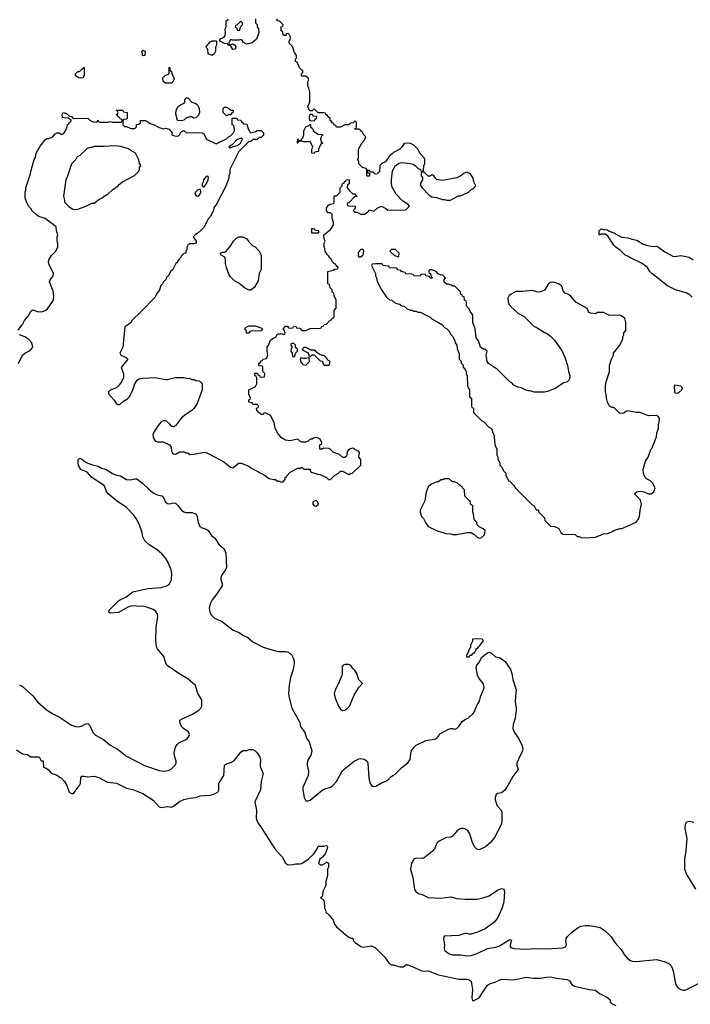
# Model space of a CAD drawing. Header units: inches. Extents: x 2528705 to 2676837, y 911742 to 1023252.
# Tile 98 of 143: x 2577441 to 2584022, y 1003205 to 1012860. Entities that reach past the tile are written whole.
import ezdxf

# ---------------------------------------------------------------- set-up
doc = ezdxf.new("R2010")
doc.units = ezdxf.units.IN
doc.header["$MEASUREMENT"] = 0
for name, color, linetype in [('C5070', 7, 'Continuous'), ('C5071', 7, 'Continuous'), ('C5080', 7, 'Continuous'), ('C5081', 7, 'Continuous')]:
    doc.layers.add(name, color=color, linetype=linetype)

msp = doc.modelspace()

# ---------------------------------------------------------------- linework, layer by layer
at = {"layer": 'C5070', "color": 5}
for points, elevation in [([(2577425.6, 1009814.4), (2577448, 1009850), (2577470, 1009872), (2577489, 1009910), (2577525.6, 1009954.4), (2577550.1, 1010000)], 80), ([(2577612.3, 1010000), (2577618, 1009998), (2577650, 1009995.5), (2577665.2, 1010000)], 80), ([(2578632, 1010000), (2578542, 1009910), (2578530, 1009888), (2578474, 1009850), (2578451.3, 1009650), (2578424.7, 1009590), (2578432, 1009570), (2578487.1, 1009547.1), (2578501, 1009530), (2578438, 1009450), (2578461, 1009390), (2578461, 1009350), (2578441, 1009310), (2578411.3, 1009270), (2578390, 1009249), (2578330, 1009228.7), (2578311.3, 1009210), (2578311, 1009190), (2578367.9, 1009127.9), (2578390, 1009092), (2578410, 1009082), (2578430, 1009092), (2578460.2, 1009119.8), (2578498.6, 1009141.4), (2578518.6, 1009161.4), (2578550, 1009232), (2578569.3, 1009290.7), (2578593.6, 1009326.4), (2578610, 1009338), (2578650, 1009346), (2578770, 1009351), (2578870, 1009331), (2578888.9, 1009331.1), (2578969.1, 1009350.9), (2579050, 1009351.3), (2579076.4, 1009343.6), (2579110, 1009342), (2579130, 1009332), (2579151.6, 1009331.6), (2579170, 1009322), (2579199.6, 1009319.6), (2579212.7, 1009312.7), (2579231.6, 1009291.6), (2579231.3, 1009230), (2579182, 1009098), (2579150, 1009048), (2579132, 1009030), (2579070, 1008988.7), (2579030, 1008955.3), (2578970, 1008878), (2578950, 1008868), (2578930, 1008875.3), (2578915.6, 1008895.6), (2578882, 1008922), (2578870, 1008926.3), (2578850, 1008925.4), (2578826.5, 1008913.5), (2578798.1, 1008881.9), (2578753.2, 1008810), (2578748.6, 1008790), (2578750.2, 1008770.2), (2578755.6, 1008750), (2578768.9, 1008730), (2578790, 1008720.3), (2578850, 1008720.5), (2578910.4, 1008690.4), (2578926.8, 1008670), (2578931, 1008630), (2578941, 1008610), (2578950, 1008602.8), (2578970, 1008601), (2579010, 1008622), (2579050, 1008622), (2579070, 1008612), (2579090, 1008612), (2579110, 1008598), (2579150, 1008600.7), (2579250, 1008620.5), (2579270, 1008615.5), (2579310, 1008598), (2579443.4, 1008523.4), (2579510, 1008471), (2579530, 1008466.8), (2579545.6, 1008474.4), (2579589.3, 1008510.7), (2579614, 1008510), (2579690, 1008482), (2579710, 1008464.7), (2579850, 1008391.3), (2579871.1, 1008371.1), (2579890, 1008362), (2579930, 1008352), (2579951.6, 1008351.6), (2579970, 1008334), (2579990, 1008334), (2580000, 1008329.3)], 80), ([(2577429.3, 1009490), (2577470, 1009571.3), (2577490, 1009591), (2577530, 1009610.8), (2577554, 1009630), (2577569, 1009650), (2577559.3, 1009690), (2577530, 1009725.2), (2577490, 1009749.3), (2577438, 1009770)], 80), ([(2580000, 1008772.7), (2579978, 1008798), (2579949, 1008850), (2579938, 1008910), (2579900.4, 1008980.4), (2579850, 1009006), (2579838, 1009002), (2579831.6, 1008988.4), (2579806, 1008990), (2579802, 1009002), (2579790, 1009006), (2579768, 1009030), (2579766, 1009050), (2579782, 1009058), (2579786, 1009070), (2579770, 1009086), (2579730, 1009086), (2579722, 1009102), (2579688.7, 1009110), (2579690, 1009134), (2579702, 1009138), (2579706, 1009150), (2579689.1, 1009189.1), (2579688, 1009230), (2579755.3, 1009264.7), (2579768.7, 1009290), (2579767.3, 1009347.3), (2579762, 1009362), (2579748, 1009370), (2579747.3, 1009392.7), (2579772.7, 1009392.7), (2579778, 1009378), (2579792.7, 1009372.7), (2579798, 1009358), (2579810, 1009354), (2579842, 1009358), (2579846, 1009390), (2579826, 1009410), (2579826, 1009450), (2579822, 1009462), (2579790, 1009466), (2579786, 1009470), (2579786, 1009490), (2579802, 1009498), (2579810, 1009514), (2579822, 1009518), (2579827.3, 1009532.7), (2579862, 1009538), (2579875.3, 1009570), (2579868.9, 1009611.1), (2579868.7, 1009650), (2579882, 1009670), (2579901.2, 1009718.8), (2579924.7, 1009735.3), (2579953.6, 1009746.4), (2579967.3, 1009772.7), (2579980.4, 1009779.6), (2580000, 1009781.2)], 80), ([(2577438, 1006338), (2577470, 1006322.4), (2577568.8, 1006228.8), (2577615.2, 1006170), (2577698, 1006098), (2577758.5, 1006058.5), (2577830, 1006020.2), (2577950, 1005942.2), (2577987.9, 1005927.9), (2578013.7, 1005926.3), (2578046.9, 1005933.1), (2578090, 1005956.9), (2578110, 1005959.5), (2578130, 1005938), (2578159.3, 1005870), (2578184, 1005844), (2578262.6, 1005802.6), (2578326.5, 1005750), (2578410, 1005699.7), (2578490, 1005639.8), (2578667.1, 1005547.1), (2578810, 1005496.6), (2578850, 1005490.2), (2578902, 1005498), (2578930, 1005512.9), (2578968, 1005550), (2578976.9, 1005570), (2578976.9, 1005590), (2578962.7, 1005630), (2578956, 1005670), (2578970, 1005727.7), (2578986.6, 1005753.4), (2579003.6, 1005770), (2579085.1, 1005810), (2579100.5, 1005830), (2579107.3, 1005850), (2579096.9, 1005876.9), (2579049.3, 1005910), (2579029.5, 1005930), (2579012.7, 1005970), (2579013.2, 1005990), (2579033.8, 1006006.2), (2579137.2, 1006050), (2579198, 1006090), (2579217, 1006110), (2579226.6, 1006130), (2579226.6, 1006190), (2579190, 1006252.7), (2579167.1, 1006330), (2579090, 1006398.5), (2579002, 1006450), (2578886.7, 1006526.7), (2578874.3, 1006550), (2578855.8, 1006615.8), (2578791.5, 1006690), (2578784.2, 1006710), (2578775.4, 1006775.4), (2578778.9, 1006901.1), (2578795.5, 1007010), (2578792.3, 1007032.3), (2578776.6, 1007056.6), (2578750, 1007076.8), (2578690, 1007099.3), (2578650, 1007108.4), (2578610, 1007106.6), (2578570, 1007114), (2578530, 1007108.3), (2578502, 1007098), (2578410, 1007047.8), (2578330, 1007041.2), (2578315.3, 1007050), (2578319, 1007070), (2578410, 1007160.4), (2578430, 1007175.8), (2578480.8, 1007199.2), (2578550, 1007250.6), (2578697.4, 1007282.6), (2578830, 1007292.2), (2578890, 1007311.4), (2578912.1, 1007330), (2578929.8, 1007370), (2578934, 1007430), (2578927.2, 1007467.2), (2578898.6, 1007538.6), (2578875.2, 1007575.2), (2578838.1, 1007618.1), (2578790, 1007660.3), (2578709.8, 1007709.7), (2578667.3, 1007750), (2578649.5, 1007790), (2578641.6, 1007830), (2578618.4, 1007898.4), (2578590, 1007958), (2578562, 1008002), (2578490, 1008078.4), (2578385.9, 1008145.9), (2578309.3, 1008210), (2578293.4, 1008233.4), (2578270, 1008292), (2578147.3, 1008370), (2578102.9, 1008422.9), (2578041.2, 1008450), (2578019, 1008490), (2578014, 1008510), (2578015.3, 1008544.7), (2578030, 1008562), (2578050, 1008552), (2578084, 1008524), (2578110.9, 1008510.9), (2578154.4, 1008494.4), (2578210, 1008481), (2578244, 1008464), (2578290.5, 1008450.5), (2578350, 1008410.8), (2578390, 1008394.8), (2578430, 1008386.8), (2578490, 1008351.3), (2578527.1, 1008347.1), (2578570, 1008358.8), (2578590, 1008357.3), (2578650, 1008312.7), (2578701.6, 1008261.6), (2578750, 1008221.6), (2578790, 1008200.5), (2578836, 1008190), (2578854, 1008170), (2578870.5, 1008130.5), (2578890, 1008117.3), (2578910, 1008114), (2578950, 1008124), (2578970, 1008118.8), (2578990, 1008101), (2579030, 1008051), (2579050, 1008034.8), (2579070, 1008027.3), (2579130, 1008027.3), (2579159.3, 1008019.3), (2579171, 1008010), (2579182.8, 1007990), (2579193.4, 1007930), (2579210, 1007891), (2579230, 1007877.3), (2579270, 1007864), (2579290.4, 1007850.4), (2579323.4, 1007803.4), (2579355.2, 1007775.2), (2579398.8, 1007710), (2579446.8, 1007670), (2579464, 1007630), (2579470.4, 1007490), (2579458, 1007462), (2579420.4, 1007410), (2579414, 1007390), (2579415.3, 1007370), (2579428.5, 1007330), (2579426.7, 1007310), (2579374.9, 1007230), (2579330, 1007171.3), (2579310, 1007131.8), (2579300.6, 1007090), (2579306.4, 1007050), (2579321.5, 1007021.5), (2579350, 1006995.3), (2579430, 1006955.6), (2579535.3, 1006875.3), (2579594.9, 1006850), (2579630, 1006823.6), (2579680.9, 1006800.9), (2579730, 1006759.6), (2579828.5, 1006708.5), (2579949.7, 1006670.3), (2579984, 1006664), (2580000, 1006664.4)], 60), ([(2577410, 1005702), (2577470, 1005662), (2577516, 1005656), (2577551.6, 1005631.6), (2577631, 1005631), (2577650, 1005594), (2577670, 1005594), (2577672, 1005590), (2577674, 1005530), (2577699.8, 1005519.8), (2577723.6, 1005503.6), (2577751.1, 1005471.1), (2577810, 1005451.3), (2577830, 1005432), (2577850, 1005422), (2577882, 1005390), (2577904.7, 1005350), (2577926.4, 1005286.4), (2577950, 1005271.3), (2577970, 1005272), (2578010, 1005331.3), (2578029.3, 1005350.7), (2578036, 1005370), (2578041.2, 1005430), (2578050, 1005441), (2578070, 1005442.8), (2578110, 1005436), (2578170, 1005444), (2578218, 1005430), (2578302.8, 1005382.8), (2578390, 1005373), (2578490, 1005323.8), (2578550.3, 1005310.3), (2578650, 1005273.4), (2578750, 1005208), (2578810, 1005142.8), (2578830, 1005136.3), (2578890, 1005144.9), (2578930, 1005139.1), (2578950, 1005147.3), (2579010, 1005192.7), (2579050, 1005212.4), (2579110, 1005228.4), (2579170, 1005234.4), (2579211.7, 1005248.3), (2579310, 1005255.5), (2579351.7, 1005268.3), (2579378, 1005282), (2579389.3, 1005290.7), (2579393.6, 1005306.4), (2579396, 1005370), (2579442.7, 1005450), (2579449.5, 1005550.5), (2579470, 1005562.8), (2579520.2, 1005579.8), (2579550, 1005601), (2579610, 1005678), (2579630, 1005694), (2579670, 1005694), (2579696.4, 1005703.6), (2579730, 1005704.7), (2579750, 1005692), (2579771.3, 1005670), (2579798, 1005630), (2579804.7, 1005610), (2579802, 1005542), (2579810, 1005514), (2579831, 1005470), (2579810.6, 1005390), (2579804.9, 1005310), (2579747.3, 1005190), (2579763.1, 1005110), (2579761.6, 1005030), (2579773.4, 1004990), (2579817.1, 1004930), (2579943, 1004730), (2580000, 1004667.1)], 40)]:
    msp.add_lwpolyline(points, dxfattribs=dict(at, elevation=elevation))
at = {"layer": 'C5070', "color": 5, "elevation": 80}
msp.add_lwpolyline([(2579690, 1009786), (2579667.3, 1009787.3), (2579666, 1009810), (2579646, 1009830), (2579666, 1009850), (2579696.9, 1009856.9), (2579750, 1009858), (2579816, 1009836), (2579822, 1009830), (2579811, 1009809), (2579710, 1009806), (2579698, 1009802)], close=True, dxfattribs=at)
at = {"layer": 'C5071', "color": 5, "elevation": 80}
for points in [[(2579754, 1012870), (2579754, 1012830), (2579771.6, 1012811.6), (2579772, 1012790), (2579784.7, 1012770), (2579786, 1012730), (2579764.7, 1012670), (2579718, 1012630), (2579670, 1012619), (2579636.4, 1012636.4), (2579622, 1012662), (2579610, 1012666), (2579590, 1012658), (2579530, 1012658), (2579510, 1012666), (2579494, 1012630), (2579498, 1012618), (2579510, 1012614), (2579530, 1012622), (2579539.6, 1012619.6), (2579554, 1012610), (2579562, 1012590), (2579554, 1012570), (2579531.1, 1012568.9), (2579510, 1012606), (2579490, 1012608), (2579482, 1012622), (2579450, 1012628), (2579406, 1012650), (2579406, 1012670), (2579446, 1012690), (2579456.4, 1012703.6), (2579462, 1012730), (2579458, 1012770), (2579466, 1012790), (2579466, 1012850), (2579482, 1012858), (2579486, 1012870)], [(2580000, 1012836), (2579990, 1012846), (2579968, 1012848), (2579966, 1012870)], [(2577665.2, 1010000), (2577690, 1010007.3), (2577715.3, 1010024.7), (2577771.5, 1010110), (2577775.1, 1010150), (2577770, 1010198), (2577733.2, 1010290), (2577739, 1010310), (2577769, 1010350), (2577772.7, 1010370), (2577726.3, 1010466.3), (2577724, 1010490), (2577730, 1010512), (2577753.6, 1010546.4), (2577793.6, 1010586.4), (2577814, 1010630), (2577814, 1010670), (2577809, 1010690), (2577809, 1010731), (2577814, 1010750), (2577802, 1010790), (2577797.2, 1010830), (2577690, 1010909.5), (2577629.5, 1010929.5), (2577605.6, 1010945.6), (2577564.5, 1010984.5), (2577550, 1011008.7), (2577529.1, 1011029.1), (2577510, 1011066), (2577495.3, 1011110), (2577495.3, 1011170), (2577502, 1011190), (2577502, 1011210), (2577547.3, 1011347.3), (2577548.7, 1011370), (2577584, 1011490), (2577595.3, 1011510), (2577604, 1011550), (2577640.2, 1011619.8), (2577690, 1011682), (2577710, 1011694), (2577730, 1011694), (2577766, 1011710), (2577790, 1011742), (2577810, 1011752), (2577830, 1011752), (2577850, 1011734), (2577874.6, 1011745.4), (2577896.4, 1011783.6), (2577907.3, 1011812.7), (2577908.4, 1011831.6), (2577922, 1011838), (2577930, 1011854), (2577942, 1011858), (2577946, 1011870), (2577942, 1011882), (2577930, 1011886), (2577918, 1011898), (2577890, 1011895.3), (2577862, 1011902), (2577858, 1011930), (2577868, 1011950), (2577899.8, 1011939.8), (2577930, 1011914), (2577950, 1011912), (2577958, 1011898), (2577972.7, 1011892.7), (2578110, 1011894), (2578134, 1011870), (2578170, 1011854), (2578202, 1011858), (2578210, 1011874), (2578218, 1011858), (2578230, 1011854), (2578310, 1011854), (2578330, 1011862), (2578350, 1011854), (2578430, 1011854), (2578442, 1011858), (2578446, 1011870), (2578442, 1011882), (2578427.3, 1011887.3), (2578422, 1011902), (2578407.3, 1011907.3), (2578402, 1011922), (2578386, 1011930), (2578402, 1011938), (2578406, 1011950), (2578402, 1011962), (2578386, 1011970), (2578390, 1011974), (2578448, 1011972), (2578454, 1011970), (2578458, 1011958), (2578494, 1011950), (2578494, 1011890), (2578490, 1011886), (2578458, 1011882), (2578454, 1011870), (2578454, 1011830), (2578470, 1011814), (2578490, 1011814), (2578530, 1011794), (2578570, 1011794), (2578586, 1011810), (2578587.3, 1011832.7), (2578610, 1011834), (2578626, 1011850), (2578626, 1011870), (2578674, 1011870), (2578690, 1011864.7), (2578721.4, 1011841.4), (2578762, 1011830), (2578810, 1011802.8), (2578850, 1011790.8), (2578870, 1011794.8), (2578906.4, 1011786.4), (2578938, 1011750), (2578934, 1011730), (2578959.6, 1011719.6), (2578990, 1011718), (2578998, 1011722), (2579008, 1011730), (2579023.1, 1011756.9), (2579050, 1011772), (2579072.7, 1011752.7), (2579231.6, 1011751.6), (2579243.6, 1011743.6), (2579274, 1011690), (2579370, 1011642), (2579470, 1011692), (2579490, 1011712), (2579510, 1011722), (2579538, 1011750), (2579548, 1011770), (2579547.3, 1011787.3), (2579542, 1011822), (2579526, 1011830), (2579526, 1011890), (2579530, 1011894), (2579570, 1011894), (2579578, 1011878), (2579610, 1011874), (2579618, 1011858), (2579634, 1011850), (2579638, 1011838), (2579670, 1011834), (2579682, 1011790), (2579699.6, 1011759.6), (2579710, 1011752), (2579756.4, 1011763.6), (2579772.7, 1011772.7), (2579810, 1011774), (2579834, 1011750), (2579832.7, 1011727.3), (2579810, 1011706), (2579790, 1011706), (2579770, 1011686), (2579730, 1011686), (2579710, 1011666), (2579690, 1011666), (2579590, 1011566), (2579502, 1011390), (2579502, 1011350), (2579492, 1011330), (2579492, 1011310), (2579465.4, 1011234.6), (2579372, 1011050), (2579346.4, 1011013.6), (2579342, 1010990), (2579310, 1010926), (2579290, 1010906), (2579250, 1010826), (2579203.6, 1010776.4), (2579166.4, 1010753.6), (2579142, 1010730), (2579171.3, 1010690), (2579174, 1010670), (2579150, 1010662), (2579110, 1010662), (2579092, 1010650), (2579082, 1010630), (2579082, 1010610), (2579072.7, 1010587.3), (2579072, 1010570), (2579050, 1010566), (2579030, 1010546), (2579016.9, 1010523.1), (2579002, 1010510), (2578983.6, 1010476.4), (2578971.6, 1010468.4), (2578942, 1010410), (2578922, 1010390), (2578902, 1010350), (2578885.4, 1010334.6), (2578872, 1010310), (2578852, 1010290), (2578842, 1010270), (2578826.4, 1010253.6), (2578811.3, 1010210), (2578786.4, 1010173.6), (2578770, 1010138), (2578632, 1010000)], [(2577550.1, 1010000), (2577553.6, 1010006.4), (2577570, 1010014.8), (2577612.3, 1010000)]]:
    msp.add_lwpolyline(points, dxfattribs=at)
for points in [[(2579610, 1012846), (2579572.7, 1012807.3), (2579558, 1012802), (2579554, 1012790), (2579572.7, 1012772.7), (2579578, 1012758), (2579590, 1012754), (2579602, 1012758), (2579606, 1012790), (2579626, 1012810), (2579626, 1012830)], [(2579330, 1012508.7), (2579290, 1012526), (2579288, 1012570), (2579268.7, 1012590), (2579310, 1012642), (2579330, 1012651.3), (2579372, 1012652), (2579371.6, 1012611.6), (2579362, 1012590), (2579362, 1012550), (2579350, 1012526)], [(2578650, 1012506), (2578646, 1012510), (2578646, 1012530), (2578638, 1012550), (2578650, 1012562), (2578672, 1012550), (2578670, 1012508)], [(2578050, 1012285.2), (2578018, 1012290), (2577990, 1012309.2), (2577988.7, 1012330), (2578010, 1012352), (2578027.3, 1012352.7), (2578050, 1012374), (2578062, 1012378), (2578070, 1012392), (2578074, 1012390), (2578072.7, 1012312.7), (2578062, 1012290)], [(2578870, 1012238), (2578847.3, 1012252.7), (2578846, 1012290), (2578868.4, 1012311.6), (2578906, 1012330), (2578906, 1012390), (2578910, 1012394), (2578918, 1012358), (2578930, 1012354), (2578932.7, 1012332.7), (2578954, 1012290), (2578952, 1012270), (2578942, 1012250), (2578930, 1012238)], [(2579150, 1011895.3), (2579130, 1011908.7), (2579110, 1011909), (2579070, 1011894), (2579050, 1011875.3), (2579030, 1011868.7), (2578988, 1011870), (2578974.6, 1011934.6), (2578975.3, 1011970), (2578993.6, 1012006.4), (2579029.1, 1012030.9), (2579050, 1012038), (2579062, 1012050), (2579062, 1012070), (2579070, 1012094), (2579090, 1012094), (2579130, 1012052), (2579170, 1012038), (2579186.4, 1012026.4), (2579202.8, 1011990), (2579206.8, 1011950), (2579195.3, 1011924.7), (2579170, 1011898)], [(2579510, 1011974), (2579530, 1011974), (2579534, 1011970), (2579532.7, 1011947.3), (2579518, 1011942), (2579510, 1011926), (2579490, 1011926), (2579470, 1011918), (2579443.1, 1011943.1), (2579438, 1011950), (2579438, 1011990), (2579443.1, 1011996.9), (2579450, 1012002), (2579470, 1012002), (2579494, 1011990)], [(2579610, 1011698), (2579570, 1011682), (2579526, 1011634), (2579514, 1011630), (2579514, 1011626), (2579494, 1011610), (2579502, 1011602), (2579510, 1011602), (2579526, 1011610), (2579526, 1011614), (2579574, 1011626), (2579599, 1011641), (2579608, 1011650), (2579626, 1011690)], [(2578370, 1011622), (2578270, 1011615.3), (2578170, 1011618), (2578151.6, 1011608.4), (2578132.7, 1011607.3), (2578103.6, 1011596.4), (2578031.1, 1011528.9), (2578005.4, 1011514.6), (2577992, 1011490), (2577950, 1011446), (2577910, 1011326), (2577892, 1011290), (2577872, 1011130), (2577882, 1011090), (2577882, 1011070), (2577925.4, 1011025.4), (2577963.6, 1011003.6), (2577990, 1010998), (2578010, 1011002), (2578088.9, 1011031.1), (2578150, 1011062), (2578170, 1011062), (2578186, 1011070), (2578206, 1011090), (2578250, 1011112), (2578269.1, 1011130.9), (2578310, 1011152), (2578350, 1011192), (2578408.4, 1011231.6), (2578416.4, 1011243.6), (2578449.1, 1011270.9), (2578568.4, 1011331.6), (2578610, 1011374), (2578618, 1011390), (2578618, 1011410), (2578628, 1011430), (2578618, 1011450), (2578610, 1011486), (2578578, 1011550), (2578530, 1011578), (2578510, 1011595.3), (2578430, 1011615.3)], [(2579287.3, 1011327.3), (2579270, 1011324), (2579244, 1011290), (2579241, 1011270), (2579231.3, 1011250), (2579232, 1011232), (2579242, 1011222), (2579250, 1011222), (2579271.6, 1011248.4), (2579288.7, 1011290), (2579294, 1011314)], [(2579210, 1011198), (2579184.7, 1011190), (2579166.8, 1011170), (2579161, 1011150), (2579171.3, 1011131.3), (2579190, 1011131), (2579210, 1011146), (2579219, 1011170), (2579216.4, 1011196.4)], [(2579710, 1010208), (2579688.4, 1010208.4), (2579646, 1010230), (2579590, 1010278), (2579550, 1010298), (2579510, 1010338), (2579488.7, 1010370), (2579468.7, 1010430), (2579462, 1010470), (2579462, 1010510), (2579452.9, 1010532.9), (2579418, 1010550), (2579408, 1010570), (2579430, 1010582), (2579450, 1010582), (2579470, 1010592), (2579513.6, 1010646.4), (2579538, 1010690), (2579570, 1010722), (2579590, 1010732), (2579630, 1010732), (2579670, 1010712), (2579690, 1010682), (2579730, 1010642), (2579750, 1010632), (2579791.1, 1010591.1), (2579812, 1010550), (2579811.3, 1010410), (2579792, 1010370), (2579779.6, 1010300.4), (2579743.6, 1010236.4)]]:
    msp.add_lwpolyline(points, close=True, dxfattribs=at)
at = {"layer": 'C5080', "color": 5}
for points, elevation in [([(2580000, 1009781.2), (2580010, 1009782), (2580030, 1009774), (2580042, 1009778), (2580046, 1009790), (2580036.4, 1009816.4), (2580026, 1009830), (2580050, 1009854), (2580070, 1009854), (2580078, 1009838), (2580090, 1009834), (2580122, 1009838), (2580127.3, 1009852.7), (2580150, 1009854), (2580158, 1009838), (2580190, 1009834), (2580210, 1009814), (2580250, 1009814), (2580292.7, 1009832.7), (2580390, 1009834), (2580402, 1009838), (2580407.3, 1009852.7), (2580422, 1009858), (2580427.3, 1009872.7), (2580450, 1009874), (2580487.3, 1009912.7), (2580502, 1009918), (2580507.3, 1009932.7), (2580522, 1009938), (2580526, 1009950), (2580526, 1010000)], 80), ([(2581334, 1010000), (2581350, 1009992), (2581370, 1009992), (2581470, 1009942), (2581490, 1009922), (2581550, 1009892), (2581582, 1009870), (2581610, 1009842), (2581630, 1009832), (2581652, 1009810), (2581671.6, 1009771.6), (2581690, 1009754), (2581712, 1009710), (2581714, 1009690), (2581732, 1009670), (2581732.7, 1009632.7), (2581752.7, 1009587.3), (2581754, 1009530), (2581771.6, 1009511.6), (2581772.7, 1009492.7), (2581791.1, 1009471.1), (2581792, 1009452), (2581810, 1009434), (2581822, 1009410), (2581822, 1009390), (2581831.1, 1009368.9), (2581834, 1009270), (2581843.6, 1009243.6), (2581854, 1009230), (2581854, 1009170), (2581858, 1009158), (2581874, 1009150), (2581874, 1009070), (2581878, 1009058), (2581894, 1009050), (2581894, 1009010), (2581974, 1008930), (2581996.9, 1008916.9), (2582045.4, 1008865.4), (2582070.9, 1008850.9), (2582096.9, 1008776.9), (2582099.6, 1008719.6), (2582105.4, 1008685.4), (2582122, 1008650), (2582122, 1008590), (2582132, 1008570), (2582132.7, 1008552.7), (2582152, 1008510), (2582152.7, 1008492.7), (2582170, 1008474), (2582191.6, 1008431.6), (2582210, 1008414), (2582212.7, 1008392.7), (2582238, 1008338), (2582250, 1008334), (2582290, 1008294), (2582305.4, 1008265.4), (2582465.4, 1008105.4), (2582490, 1008094), (2582510, 1008054), (2582530, 1008054), (2582534, 1008030), (2582590, 1007974), (2582594, 1007950), (2582650, 1007894), (2582690, 1007892), (2582730, 1007872), (2582751.6, 1007831.6), (2582770, 1007814), (2582890, 1007812), (2582912.7, 1007792.7), (2582930, 1007792), (2582950, 1007782), (2582990, 1007778), (2583090, 1007784.7), (2583146, 1007810), (2583170, 1007818), (2583210, 1007822), (2583250, 1007838), (2583270, 1007851.3), (2583330, 1007871.3), (2583350, 1007872), (2583490, 1007932), (2583513.6, 1007966.4), (2583522, 1007990), (2583529.1, 1008050.9), (2583544, 1008110), (2583532.3, 1008150), (2583475.3, 1008210), (2583498, 1008230), (2583530, 1008236.3), (2583570, 1008231), (2583610, 1008210.8), (2583638, 1008210), (2583664, 1008230), (2583677.2, 1008270), (2583650, 1008318), (2583630, 1008338), (2583590, 1008358), (2583578, 1008370), (2583562, 1008410), (2583558, 1008450), (2583582, 1008530), (2583608.7, 1008570), (2583634.6, 1008645.4), (2583643.1, 1008656.9), (2583689, 1008770), (2583694, 1008810), (2583708.4, 1008851.6), (2583708.7, 1008891.3), (2583718, 1008930), (2583718, 1008950), (2583710, 1008966), (2583690, 1008978), (2583610, 1008975.3), (2583530, 1009009), (2583490, 1009009), (2583410, 1009024), (2583390, 1009019), (2583370, 1009002), (2583330, 1008999), (2583270, 1009058), (2583250, 1009058), (2583228.9, 1009068.9), (2583208.9, 1009108.9), (2583198, 1009150), (2583196.4, 1009183.6), (2583188.7, 1009210), (2583188.7, 1009270), (2583195.3, 1009310), (2583228.7, 1009410), (2583229, 1009470), (2583249.3, 1009530.7), (2583268.7, 1009570), (2583269.3, 1009590.7), (2583328.7, 1009670), (2583358, 1009730), (2583358, 1009750), (2583368, 1009770), (2583368, 1009790), (2583387.3, 1009812.7), (2583389, 1009890), (2583379, 1009930), (2583350, 1009954), (2583330, 1009961.2), (2583230, 1009958), (2583170, 1009988), (2583110, 1009988), (2583090, 1009975.3), (2583042, 1009982), (2583028, 1009990), (2583022.9, 1010000)], 80), ([(2582311.8, 1010000), (2582330, 1009982), (2582392, 1009950), (2582490, 1009852), (2582510, 1009844.7), (2582590, 1009791.3), (2582610, 1009784.7), (2582650, 1009758), (2582690, 1009718), (2582764.7, 1009610), (2582791.3, 1009550), (2582818, 1009470), (2582824.7, 1009410), (2582838, 1009370), (2582838, 1009350), (2582832, 1009330), (2582812, 1009310), (2582782, 1009298), (2582695.3, 1009244.7), (2582630, 1009218), (2582590, 1009208.7), (2582490, 1009208.7), (2582450, 1009222), (2582430, 1009222), (2582408.9, 1009228.9), (2582366, 1009250), (2582330, 1009258), (2582290, 1009278), (2582270, 1009298), (2582248.9, 1009308.9), (2582128, 1009430), (2582042, 1009490), (2582029.4, 1009509.4), (2582021.2, 1009550), (2582019.3, 1009570), (2582028, 1009610), (2582010, 1009628), (2581990, 1009628), (2581962, 1009650), (2581948, 1009690), (2581947.3, 1009707.3), (2581920.4, 1009740.4), (2581908.7, 1009830), (2581888.4, 1009891.6), (2581887.3, 1009967.3), (2581868.4, 1009988.4), (2581862.7, 1010000)], 80), ([(2580000, 1008329.3), (2580010, 1008324.7), (2580026, 1008330), (2580046, 1008350), (2580047.3, 1008372.7), (2580062, 1008378), (2580066, 1008390), (2580096.4, 1008423.6), (2580170, 1008462), (2580196.4, 1008463.6), (2580208, 1008472), (2580230, 1008454), (2580290, 1008454), (2580292.7, 1008432.7), (2580303.6, 1008423.6), (2580332.7, 1008412.7), (2580351.6, 1008411.6), (2580363.6, 1008403.6), (2580390, 1008402), (2580451, 1008371), (2580470, 1008352), (2580490, 1008352), (2580528.9, 1008391.1), (2580566, 1008410), (2580590, 1008434), (2580610, 1008434), (2580670, 1008402), (2580688.4, 1008411.6), (2580707.3, 1008412.7), (2580787.3, 1008492.7), (2580787.3, 1008547.3), (2580768, 1008570), (2580768, 1008590), (2580776.4, 1008603.6), (2580776.4, 1008616.4), (2580766, 1008630), (2580738, 1008638), (2580710, 1008658), (2580674, 1008650), (2580652.7, 1008627.3), (2580652, 1008590), (2580643.6, 1008576.4), (2580630, 1008568), (2580611.6, 1008568.4), (2580578, 1008598), (2580518, 1008618), (2580486, 1008650), (2580474.6, 1008654.6), (2580422, 1008658), (2580410, 1008648), (2580387.3, 1008647.3), (2580386, 1008690), (2580402, 1008698), (2580406, 1008710), (2580390, 1008746), (2580370, 1008758), (2580350, 1008762), (2580323.6, 1008756.4), (2580310, 1008746), (2580290, 1008746), (2580270, 1008726), (2580250, 1008718), (2580210, 1008718), (2580188.9, 1008728.9), (2580170, 1008748), (2580090.6, 1008729.4), (2580050, 1008737.2), (2580010, 1008761.2), (2580000, 1008772.7)], 80), ([(2580000, 1006664.4), (2580050, 1006665.8), (2580070, 1006660.8), (2580092, 1006650), (2580110.3, 1006630), (2580121.1, 1006610), (2580134.5, 1006574.5), (2580135.8, 1006550), (2580124.2, 1006490), (2580099.1, 1006410), (2580085.3, 1006334.7), (2580079.7, 1006250), (2580085.4, 1006210), (2580110.2, 1006110), (2580188.2, 1005970), (2580197.1, 1005930), (2580240.5, 1005870), (2580254.8, 1005814.8), (2580279.9, 1005779.9), (2580308, 1005690), (2580296.4, 1005650), (2580270, 1005605.2), (2580260.9, 1005570), (2580260.9, 1005550), (2580274.6, 1005490), (2580270.3, 1005450), (2580219.5, 1005330), (2580218, 1005310), (2580233.5, 1005233.5), (2580250, 1005202), (2580270, 1005200.4), (2580290, 1005208.7), (2580410, 1005304.9), (2580430, 1005315.8), (2580490, 1005334.9), (2580515.1, 1005350), (2580550, 1005390.7), (2580610, 1005498), (2580724, 1005590), (2580770, 1005613.4), (2580790, 1005616.3), (2580822, 1005610), (2580850.8, 1005590), (2580856.3, 1005570), (2580865.4, 1005425.4), (2580877.1, 1005377.1), (2580892, 1005350), (2580910, 1005341), (2580936.5, 1005343.5), (2580990, 1005378), (2581050, 1005401), (2581083, 1005437), (2581132, 1005470), (2581190, 1005528), (2581250, 1005573.4), (2581272.8, 1005607.2), (2581278, 1005662), (2581287, 1005690), (2581312.7, 1005727.3), (2581332.9, 1005747.1), (2581426.3, 1005793.7), (2581526, 1005810), (2581550, 1005834), (2581563.1, 1005856.9), (2581650, 1005904.7), (2581670, 1005911.3), (2581691.1, 1005911.1), (2581710, 1005904.7), (2581730, 1005911.3), (2581750, 1005931), (2581782.4, 1005977.6), (2581805.4, 1005994.6), (2581845.4, 1006014.6), (2581890, 1006058), (2581903.7, 1006076.3), (2581930, 1006141), (2581949.6, 1006170.4), (2581966.6, 1006230), (2581997.4, 1006310), (2581996.9, 1006330), (2581988, 1006350), (2581950, 1006400.7), (2581934.3, 1006430), (2581920.5, 1006510), (2581926.9, 1006530), (2581946.5, 1006553.5), (2581975.6, 1006610), (2582030, 1006653), (2582050, 1006657.3), (2582071.3, 1006650), (2582110, 1006611.3), (2582150, 1006604.7), (2582205.8, 1006565.8), (2582255.5, 1006490), (2582270.5, 1006450), (2582279.1, 1006390), (2582313.4, 1006290), (2582304.9, 1006230), (2582303.8, 1006170), (2582313.7, 1006110), (2582312.2, 1006090), (2582302, 1006010), (2582284.4, 1005950), (2582280.4, 1005910), (2582292.7, 1005872.7), (2582339.1, 1005810), (2582368.1, 1005748.1), (2582377.3, 1005710), (2582374, 1005690), (2582334, 1005610), (2582320.7, 1005570), (2582320.7, 1005550), (2582330.8, 1005510), (2582320.7, 1005490), (2582280.8, 1005439.2), (2582230.4, 1005349.6), (2582197.5, 1005302.5), (2582170, 1005279), (2582130, 1005274), (2582118, 1005262), (2582105.8, 1005234.2), (2582107.7, 1005210), (2582126, 1005150), (2582164.7, 1005110), (2582171.3, 1005090), (2582171.3, 1004990), (2582162, 1004958), (2582098.5, 1004841.5), (2582056, 1004790), (2582010.4, 1004749.6), (2581950, 1004719.3), (2581927, 1004727), (2581907.5, 1004747.5), (2581882.7, 1004790), (2581857.1, 1004877.1), (2581838, 1004910), (2581810, 1004925.6), (2581790, 1004929.6), (2581770, 1004929.6), (2581756.7, 1004923.3), (2581733.5, 1004906.5), (2581687.1, 1004852.9), (2581670, 1004844), (2581630, 1004841.2), (2581550, 1004800.7), (2581534.7, 1004785.3), (2581510.3, 1004729.7), (2581492.3, 1004707.7), (2581410, 1004642), (2581390, 1004635.3), (2581330, 1004639), (2581310, 1004628.7), (2581284.9, 1004590), (2581277.3, 1004530), (2581299.1, 1004450), (2581314.8, 1004330), (2581327.3, 1004310), (2581350, 1004290.7), (2581390, 1004283.1), (2581450, 1004254), (2581574, 1004246), (2581670, 1004258.4), (2581730, 1004243.8), (2581810, 1004235.5), (2581930, 1004238), (2581974.2, 1004245.8), (2582048, 1004270), (2582130, 1004324.7), (2582170, 1004342), (2582190, 1004334), (2582198, 1004310), (2582190.8, 1004210), (2582174.8, 1004150), (2582130, 1004048.7), (2582092.8, 1004007.2), (2582010, 1003946), (2581943.4, 1003916.6), (2581870, 1003894.5), (2581850, 1003892.3), (2581830, 1003899.5), (2581810, 1003899.5), (2581750, 1003881.3), (2581607.1, 1003872.9), (2581600.3, 1003850), (2581608.3, 1003790), (2581604.9, 1003750), (2581610, 1003738), (2581650, 1003703.5), (2581686.8, 1003690), (2581770, 1003690.2), (2581830, 1003681.5), (2581870, 1003683.1), (2581930, 1003702.3), (2582030, 1003753.3), (2582112.7, 1003767.3), (2582150, 1003778.9), (2582250, 1003839.5), (2582258.9, 1003838.9), (2582267.7, 1003830), (2582254.3, 1003790), (2582255.4, 1003770), (2582270, 1003758.8), (2582290, 1003753.6), (2582410, 1003745.9), (2582493, 1003753), (2582611.6, 1003748.4), (2582770, 1003759.6), (2582797, 1003770), (2582805.1, 1003790), (2582799.5, 1003830), (2582804.5, 1003850), (2582815.1, 1003870), (2582855.1, 1003910), (2582921.1, 1003958.9), (2582947.8, 1003972.2), (2582990, 1003979.6), (2583037.1, 1003977.1), (2583137, 1003957), (2583185.5, 1003925.5), (2583245.7, 1003865.7), (2583280.5, 1003810), (2583342.9, 1003742.9), (2583373.9, 1003693.9), (2583410, 1003650.4), (2583434, 1003634), (2583450, 1003627.8), (2583490, 1003624.4), (2583690, 1003644), (2583765.8, 1003625.8), (2583810, 1003604), (2583830, 1003586), (2583842, 1003562), (2583851.8, 1003531.8), (2583874.9, 1003410), (2583883.6, 1003390), (2583900.3, 1003370), (2583930, 1003351.5), (2583950, 1003344.5), (2583970, 1003344.5), (2584133.3, 1003426.7)], 60), ([(2584074.5, 1004334.5), (2583985.3, 1004485.3), (2583967.6, 1004530), (2583967.3, 1004630), (2583982, 1004710), (2583991.3, 1004830), (2583969.5, 1004930.5), (2583972.7, 1004970), (2583984.1, 1004995.9), (2584010, 1005000.5), (2584056, 1004990)], 60), ([(2580000, 1004667.1), (2580015.5, 1004650), (2580050, 1004590.8), (2580070, 1004577.3), (2580105.6, 1004574.4), (2580150, 1004582.8), (2580190, 1004581.6), (2580210, 1004585.5), (2580272.7, 1004627.3), (2580323, 1004677), (2580356.2, 1004723.8), (2580370, 1004756), (2580423.1, 1004756.9), (2580450, 1004762), (2580456.9, 1004756.9), (2580462, 1004750), (2580458, 1004730), (2580439.8, 1004680.2), (2580411.3, 1004648.7), (2580384.7, 1004630), (2580372, 1004590), (2580390, 1004572), (2580410, 1004572), (2580422, 1004578), (2580435.3, 1004584.7), (2580450, 1004602), (2580471.3, 1004590), (2580471.3, 1004550), (2580461, 1004530), (2580462.8, 1004470), (2580444.7, 1004410), (2580446, 1004370), (2580416, 1004310), (2580411.6, 1004268.4), (2580394, 1004250), (2580416.9, 1004236.9), (2580430, 1004214), (2580431.3, 1004150), (2580442, 1004130), (2580444.7, 1004110), (2580478.5, 1004078.5), (2580516, 1004030), (2580531.3, 1003990), (2580550, 1003964.7), (2580662, 1003870), (2580690, 1003854), (2580710, 1003854), (2580712, 1003830), (2580732, 1003810), (2580790, 1003771.3), (2580810, 1003766), (2580890, 1003778), (2580930, 1003761), (2581021, 1003670), (2581065.4, 1003605.4), (2581090, 1003592), (2581110, 1003591.3), (2581172.7, 1003572.7), (2581190, 1003572), (2581207.3, 1003572.7), (2581229, 1003591), (2581250, 1003592), (2581310, 1003571), (2581378, 1003538), (2581410, 1003531), (2581450, 1003534), (2581550, 1003493.4), (2581750, 1003450.7), (2581830, 1003450.6), (2581850, 1003446), (2581870, 1003431.3), (2581874.8, 1003410), (2581882.8, 1003350), (2581877.3, 1003270), (2581883.5, 1003243.5), (2581890, 1003238), (2581949.2, 1003270), (2582029.6, 1003390), (2582050, 1003407.7), (2582112.5, 1003427.5), (2582167.5, 1003452.5), (2582290, 1003446.8), (2582410, 1003470.4), (2582478.6, 1003461.4), (2582550, 1003460.7), (2582610, 1003473), (2582650, 1003475.5), (2582710, 1003460.7), (2582812, 1003450), (2582834.4, 1003434.4), (2582859.8, 1003399.8), (2582883.5, 1003383.5), (2583030, 1003350.8), (2583090, 1003344.7), (2583131.1, 1003311.1), (2583210, 1003272), (2583234, 1003250), (2583234, 1003230), (2583254, 1003210), (2583290, 1003194)], 40)]:
    msp.add_lwpolyline(points, dxfattribs=dict(at, elevation=elevation))
for points, elevation in [([(2580130, 1009686), (2580110, 1009686), (2580102, 1009678), (2580102, 1009670), (2580114, 1009650), (2580103.6, 1009636.4), (2580102, 1009610), (2580114, 1009590), (2580118, 1009558), (2580130, 1009554), (2580142, 1009558), (2580146, 1009590), (2580166, 1009610), (2580166, 1009630), (2580147.3, 1009647.3), (2580146, 1009670)], 80), ([(2580250, 1009646), (2580230, 1009646), (2580214, 1009630), (2580218, 1009618), (2580272.7, 1009592.7), (2580282, 1009562), (2580290, 1009554), (2580310, 1009574), (2580330, 1009574), (2580390, 1009514), (2580412, 1009512), (2580414, 1009490), (2580430, 1009474), (2580470, 1009474), (2580482, 1009478), (2580486, 1009510), (2580463.1, 1009523.1), (2580450, 1009546), (2580430, 1009566), (2580408.4, 1009568.4), (2580380.4, 1009580.4), (2580356.4, 1009596.4), (2580346, 1009610), (2580330, 1009618), (2580300.4, 1009620.4)], 80), ([(2580270, 1009546), (2580250, 1009538), (2580230, 1009538), (2580210, 1009546), (2580198, 1009542), (2580194, 1009530), (2580198, 1009498), (2580212.7, 1009492.7), (2580218, 1009478), (2580250, 1009474), (2580286, 1009510), (2580282, 1009542)], 80), ([(2583870, 1009278), (2583864.7, 1009270), (2583866.8, 1009206.8), (2583870, 1009202), (2583890, 1009198), (2583910, 1009204.7), (2583938, 1009230), (2583946, 1009250), (2583927.3, 1009267.3)], 80), ([(2581610, 1008358), (2581591.6, 1008348.4), (2581572.7, 1008347.3), (2581550, 1008328), (2581532.7, 1008327.3), (2581476.9, 1008303.1), (2581450, 1008278), (2581430, 1008226), (2581416.8, 1008143.2), (2581371.3, 1008050), (2581371.3, 1008030), (2581384.7, 1007990), (2581402, 1007970), (2581422, 1007930), (2581450, 1007892), (2581530, 1007851.3), (2581622, 1007822), (2581670, 1007818), (2581690, 1007811.3), (2581730, 1007811.3), (2581831.6, 1007831.6), (2581870, 1007832), (2581896.9, 1007816.9), (2581930, 1007786), (2581950, 1007776), (2581970, 1007781), (2582002, 1007810), (2582008, 1007850), (2581990, 1007868), (2581948.4, 1007888.4), (2581930, 1007906), (2581926, 1007930), (2581900.4, 1007960.4), (2581894.6, 1008014.6), (2581888, 1008030), (2581886, 1008090), (2581866, 1008110), (2581862, 1008142), (2581847.3, 1008147.3), (2581808.4, 1008188.4), (2581806, 1008250), (2581786, 1008270), (2581782, 1008282), (2581770, 1008286), (2581736.4, 1008316.4), (2581707.3, 1008327.3), (2581688.4, 1008328.4), (2581656.4, 1008356.4)], 80), ([(2580350, 1008146), (2580323.8, 1008136.2), (2580318.8, 1008130), (2580316.3, 1008110), (2580330, 1008094), (2580350, 1008088.4), (2580372, 1008110), (2580366, 1008130)], 80), ([(2581850, 1006609.6), (2581828, 1006610), (2581828, 1006630), (2581867.3, 1006712.7), (2581868, 1006730), (2581888, 1006770), (2581888, 1006790), (2581926, 1006794), (2581978, 1006790), (2581990, 1006769.4), (2581962.8, 1006737.2), (2581950, 1006714), (2581935.1, 1006704.9), (2581930, 1006694), (2581916.4, 1006683.6), (2581910, 1006664), (2581898.8, 1006650), (2581880.4, 1006639.6), (2581870, 1006627), (2581855.3, 1006624.7)], 60), ([(2580670, 1006538), (2580630, 1006538), (2580614, 1006530), (2580603.6, 1006516.4), (2580606, 1006450), (2580601, 1006430), (2580570.7, 1006350), (2580538, 1006290), (2580527.3, 1006250), (2580539.9, 1006199.9), (2580570.6, 1006130), (2580590, 1006100.7), (2580610, 1006087.7), (2580630, 1006090.8), (2580650, 1006102.8), (2580677.2, 1006130), (2580724.1, 1006235.9), (2580770, 1006312), (2580806, 1006350), (2580770, 1006388), (2580748.7, 1006450), (2580730, 1006478), (2580710, 1006498), (2580690, 1006528)], 80)]:
    msp.add_lwpolyline(points, close=True, dxfattribs=dict(at, elevation=elevation))
at = {"layer": 'C5081', "color": 5}
for points, elevation in [([(2580526, 1010000), (2580526, 1010010), (2580546, 1010030), (2580546, 1010110), (2580536.4, 1010136.4), (2580526, 1010150), (2580522, 1010182), (2580507.3, 1010187.3), (2580506, 1010210), (2580486, 1010230), (2580482, 1010262), (2580466, 1010270), (2580466, 1010390), (2580516.4, 1010403.6), (2580530, 1010414), (2580562, 1010418), (2580566, 1010430), (2580547.3, 1010447.3), (2580542, 1010462), (2580530, 1010466), (2580510, 1010486), (2580494.6, 1010514.6), (2580483.1, 1010523.1), (2580470, 1010546), (2580456.4, 1010556.4), (2580438, 1010590), (2580436.4, 1010616.4), (2580428, 1010630), (2580428, 1010670), (2580438, 1010690), (2580428, 1010710), (2580426, 1010750), (2580490, 1010802), (2580519, 1010850), (2580519, 1010870), (2580507.3, 1010912.7), (2580506, 1010950), (2580490, 1010966), (2580467.3, 1010967.3), (2580450, 1010986), (2580450, 1011014), (2580470, 1011042), (2580488.4, 1011051.6), (2580522, 1011058), (2580526, 1011070), (2580527.3, 1011132.7), (2580550, 1011134), (2580586, 1011170), (2580586, 1011210), (2580606, 1011230), (2580606, 1011250), (2580622, 1011258), (2580630, 1011274), (2580642, 1011278), (2580646, 1011290), (2580670, 1011294), (2580674, 1011290), (2580674, 1011250), (2580658, 1011242), (2580654, 1011210), (2580679.6, 1011179.6), (2580710, 1011154), (2580731.6, 1011151.6), (2580738, 1011138), (2580754, 1011130), (2580750, 1011126), (2580730, 1011126), (2580672.7, 1011067.3), (2580658, 1011062), (2580654, 1011050), (2580658, 1011038), (2580670, 1011034), (2580732, 1011032), (2580734, 1011010), (2580714, 1010990), (2580730, 1010974), (2580750, 1010974), (2580790, 1010952), (2580827.3, 1010952.7), (2580850, 1010974), (2580862, 1010978), (2580870, 1010994), (2580916.4, 1010983.6), (2580948.4, 1011011.6), (2580990, 1011032), (2581034, 1011010), (2581052.7, 1010992.7), (2581230, 1010994), (2581266, 1011030), (2581248, 1011050), (2581202, 1011082), (2581135.3, 1011150), (2581097.2, 1011217.2), (2581088.9, 1011251.1), (2581088.7, 1011290), (2581100.4, 1011379.6), (2581128.9, 1011431.1), (2581165.2, 1011454.8), (2581190, 1011461), (2581270.9, 1011450.9), (2581302, 1011442), (2581326.4, 1011426.4), (2581350, 1011402), (2581372.7, 1011392.7), (2581378, 1011378), (2581390, 1011374), (2581402, 1011378), (2581407.3, 1011427.3), (2581418, 1011450), (2581418, 1011490), (2581410, 1011506), (2581366, 1011550), (2581350, 1011586), (2581308.4, 1011628.4), (2581270, 1011648), (2581212.7, 1011647.3), (2581192, 1011610), (2581172, 1011590), (2581110, 1011558), (2581096.9, 1011543.1), (2581071.6, 1011528.4), (2581030, 1011466), (2580994, 1011450), (2580974, 1011430), (2580971.6, 1011368.4), (2580958, 1011362), (2580952.7, 1011347.3), (2580930, 1011346), (2580910, 1011366), (2580886, 1011366), (2580870, 1011386), (2580858, 1011382), (2580854, 1011370), (2580858, 1011358), (2580874, 1011354), (2580874, 1011330), (2580870, 1011326), (2580850, 1011326), (2580846, 1011330), (2580846, 1011390), (2580842, 1011402), (2580806, 1011410), (2580770, 1011446), (2580767.3, 1011467.3), (2580758, 1011490), (2580766, 1011510), (2580766, 1011590), (2580798, 1011650), (2580818, 1011670), (2580838, 1011710), (2580818, 1011730), (2580802, 1011762), (2580786, 1011770), (2580782, 1011782), (2580770, 1011786), (2580730, 1011786), (2580726, 1011790), (2580742, 1011798), (2580746, 1011810), (2580746, 1011850), (2580742, 1011862), (2580730, 1011866), (2580712.7, 1011847.3), (2580690, 1011846), (2580671.6, 1011828.4), (2580630, 1011828), (2580590, 1011806), (2580550, 1011806), (2580542, 1011822), (2580527.3, 1011827.3), (2580522, 1011842), (2580510, 1011846), (2580502, 1011862), (2580486, 1011870), (2580486, 1011890), (2580466, 1011910), (2580462, 1011922), (2580446, 1011930), (2580442, 1011942), (2580430, 1011946), (2580370, 1011946), (2580330, 1011986), (2580310, 1011966), (2580290, 1011966), (2580286, 1011970), (2580268.7, 1012010), (2580288, 1012050), (2580288, 1012150), (2580278, 1012190), (2580268, 1012210), (2580268, 1012250), (2580278, 1012270), (2580270, 1012286), (2580250, 1012306), (2580210, 1012306), (2580206, 1012310), (2580206, 1012330), (2580218, 1012342), (2580218, 1012358), (2580187.3, 1012387.3), (2580162, 1012442), (2580148, 1012450), (2580148.4, 1012471.6), (2580158, 1012482), (2580158, 1012510), (2580138, 1012538), (2580118, 1012598), (2580086, 1012630), (2580086, 1012650), (2580096.4, 1012663.6), (2580098, 1012690), (2580082, 1012722), (2580070, 1012726), (2580058, 1012722), (2580050, 1012706), (2580030, 1012706), (2580026, 1012710), (2580022, 1012742), (2580006, 1012750), (2580006, 1012790), (2580022, 1012798), (2580026, 1012810), (2580000, 1012836)], 80), ([(2584039.7, 1010139.7), (2584019.1, 1010159.1), (2583980.3, 1010180.3), (2583877.2, 1010210), (2583797.2, 1010250), (2583645.2, 1010370), (2583624, 1010390), (2583602, 1010430), (2583550, 1010469.2), (2583427.9, 1010527.9), (2583410, 1010541.2), (2583382, 1010550), (2583338, 1010598), (2583290, 1010629), (2583270, 1010648.7), (2583214, 1010734), (2583190, 1010758), (2583142, 1010758), (2583131.1, 1010748.9), (2583128, 1010750), (2583128, 1010790), (2583146, 1010810), (2583170, 1010802), (2583210, 1010798), (2583226, 1010786), (2583271, 1010770), (2583347.3, 1010727.3), (2583410, 1010720.7), (2583450, 1010706.8), (2583498, 1010698), (2583560.4, 1010660.4), (2583590.4, 1010650.4), (2583650, 1010637.1), (2583690, 1010638), (2583710, 1010630.6), (2583770, 1010584.9), (2583850, 1010540.7), (2583870, 1010537.3), (2583930, 1010546.8), (2584010, 1010530.8), (2584050, 1010506)], 60), ([(2581862.7, 1010000), (2581850, 1010026), (2581826, 1010050), (2581826, 1010090), (2581822, 1010102), (2581806, 1010110), (2581802, 1010142), (2581787.3, 1010147.3), (2581782, 1010162), (2581767.3, 1010167.3), (2581766, 1010190), (2581710, 1010246), (2581690, 1010246), (2581676.4, 1010256.4), (2581650, 1010266), (2581630, 1010266), (2581607.3, 1010287.3), (2581606, 1010310), (2581618, 1010330), (2581593.6, 1010353.6), (2581570, 1010358), (2581548.4, 1010368.4), (2581526, 1010390), (2581510, 1010398), (2581490, 1010406), (2581470, 1010406), (2581458, 1010402), (2581454, 1010390), (2581458, 1010378), (2581472.7, 1010372.7), (2581478, 1010338), (2581492.7, 1010332.7), (2581490, 1010326), (2581470, 1010326), (2581462, 1010342), (2581427.3, 1010347.3), (2581422, 1010362), (2581410, 1010366), (2581378, 1010362), (2581370, 1010346), (2581310, 1010348), (2581302, 1010362), (2581290, 1010366), (2581230, 1010368), (2581222, 1010382), (2581186, 1010390), (2581182, 1010402), (2581150, 1010406), (2581142, 1010422), (2581068.4, 1010428.4), (2581062, 1010442), (2581008.4, 1010448.4), (2581002, 1010462), (2580990, 1010466), (2580932.7, 1010467.3), (2580898, 1010462), (2580894, 1010450), (2580932, 1010370), (2580932, 1010350), (2580942, 1010330), (2580950, 1010294), (2580990, 1010212), (2581039.6, 1010139.6), (2581070, 1010114), (2581094, 1010110), (2581123.6, 1010083.6), (2581152.7, 1010072.7), (2581171.6, 1010071.6), (2581190, 1010054), (2581214, 1010050), (2581243.6, 1010023.6), (2581272.7, 1010012.7), (2581291.6, 1010011.6), (2581310, 1010002), (2581330, 1010002), (2581334, 1010000)], 80), ([(2583022.9, 1010000), (2583008.4, 1010028.4), (2582898, 1010090), (2582849.1, 1010149.1), (2582824.7, 1010164.7), (2582790, 1010178), (2582769.3, 1010209.3), (2582768.7, 1010228.7), (2582758, 1010250), (2582728.7, 1010270), (2582690, 1010284.5), (2582670, 1010287), (2582650, 1010282), (2582630.8, 1010270), (2582590, 1010208.7), (2582554, 1010190), (2582530, 1010189), (2582470, 1010204), (2582375.3, 1010195.3), (2582310, 1010195.3), (2582262, 1010170), (2582245.4, 1010154.6), (2582232, 1010130), (2582232.7, 1010092.7), (2582245.4, 1010065.4), (2582311.8, 1010000)], 80)]:
    msp.add_lwpolyline(points, dxfattribs=dict(at, elevation=elevation))
at = {"layer": 'C5081', "color": 5, "elevation": 80}
for points in [[(2580330, 1011866), (2580287.3, 1011867.3), (2580286, 1011910), (2580290, 1011934), (2580310, 1011934), (2580318, 1011918), (2580352.7, 1011912.7), (2580351.6, 1011888.4), (2580338, 1011882)], [(2580330, 1011548), (2580308, 1011550), (2580308, 1011590), (2580318, 1011610), (2580290, 1011666), (2580278, 1011662), (2580230, 1011662), (2580210, 1011668), (2580192.7, 1011667.3), (2580178, 1011662), (2580170, 1011648), (2580166, 1011650), (2580168.7, 1011691.3), (2580174, 1011690), (2580178, 1011678), (2580190, 1011674), (2580202, 1011678), (2580206, 1011690), (2580219, 1011701), (2580228, 1011730), (2580228, 1011770), (2580249.1, 1011810.9), (2580278, 1011822), (2580290, 1011834), (2580294, 1011830), (2580294, 1011810), (2580312.7, 1011792.7), (2580325.4, 1011765.4), (2580370, 1011738), (2580410, 1011734), (2580414, 1011730), (2580402, 1011718), (2580394, 1011690), (2580398, 1011658), (2580414, 1011650), (2580398, 1011642), (2580383.6, 1011616.4), (2580374, 1011590), (2580374, 1011570), (2580370, 1011566), (2580338, 1011562)], [(2581830, 1011366), (2581803.6, 1011356.4), (2581770.9, 1011329.1), (2581730, 1011308.7), (2581590, 1011282), (2581534.6, 1011294.6), (2581523.1, 1011303.1), (2581506, 1011330), (2581490, 1011338), (2581470, 1011326), (2581450, 1011326), (2581410, 1011366), (2581390, 1011366), (2581382, 1011358), (2581382, 1011330), (2581392, 1011312), (2581392, 1011290), (2581372, 1011250), (2581378, 1011230), (2581390, 1011212), (2581459.6, 1011139.6), (2581483.6, 1011123.6), (2581530, 1011118), (2581590, 1011098), (2581610, 1011098), (2581630, 1011091.3), (2581668.4, 1011091.6), (2581690, 1011102), (2581748.4, 1011131.6), (2581767.3, 1011132.7), (2581846, 1011170), (2581870, 1011194), (2581894.6, 1011205.4), (2581918, 1011230), (2581898, 1011270), (2581890, 1011306), (2581866, 1011350)], [(2580370, 1010766), (2580307.3, 1010767.3), (2580307.3, 1010812.7), (2580330, 1010814), (2580338, 1010798), (2580370, 1010794), (2580374, 1010790), (2580374, 1010770)], [(2580810, 1010606), (2580790, 1010606), (2580763.6, 1010576.4), (2580763.6, 1010543.6), (2580770, 1010534), (2580790, 1010534), (2580810, 1010554), (2580815.3, 1010570), (2580818, 1010590)], [(2581130, 1010606), (2581090, 1010606), (2581074, 1010590), (2581114, 1010550), (2581150, 1010534), (2581162, 1010538), (2581166, 1010570)]]:
    msp.add_lwpolyline(points, close=True, dxfattribs=at)

doc.saveas('drawing.dxf')
